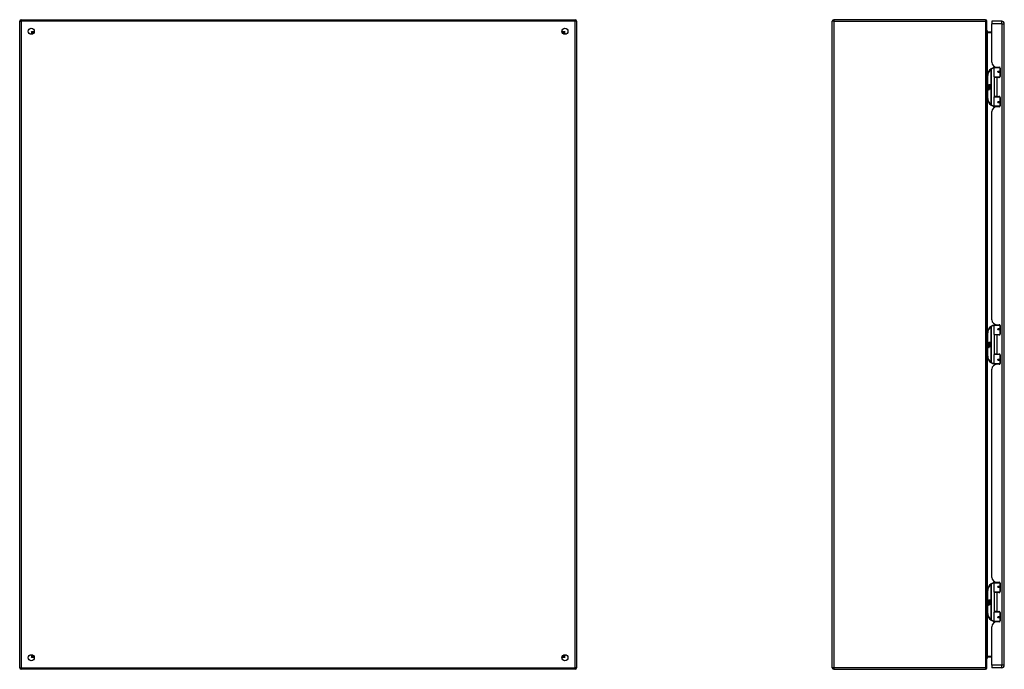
# Model space of a CAD drawing. Header units: inches. Extents: x 21 to 233, y 18 to 141.
# Tile 10 of 27: x 21 to 84, y 60 to 102. Entities that reach past the tile are written whole.
import ezdxf

# ---------------------------------------------------------------- set-up
doc = ezdxf.new("R2010")
doc.units = ezdxf.units.IN
doc.header["$MEASUREMENT"] = 0
doc.layers.add('Visible Edges(ANSI)', color=7, linetype='Continuous', lineweight=25)
doc.layers.add('Visible Tangent Edges(ANSI)', color=7, linetype='Continuous', lineweight=25)

msp = doc.modelspace()

# ---------------------------------------------------------------- linework, layer by layer
at = {"layer": 'Visible Edges(ANSI)'}
for p, q in [((20.722, 59.61), (20.722, 101.412)), ((20.821, 101.511), (56.623, 101.511)), ((56.722, 101.412), (56.722, 59.61)), ((73.253, 59.61), (73.253, 101.412)), ((83.154, 101.511), (73.352, 101.511)), ((83.253, 59.61), (83.253, 101.412)), ((83.573, 101.412), (83.573, 101.251)), ((84.212, 101.412), (83.573, 101.412)), ((83.573, 98.755), (83.573, 101.251)), ((84.373, 59.77), (84.373, 101.251)), ((21.589, 100.613), (21.589, 100.604)), ((21.629, 100.644), (21.62, 100.644)), ((55.825, 100.644), (55.816, 100.644)), ((55.856, 100.613), (55.856, 100.604)), ((83.573, 100.712), (83.284, 100.712)), ((83.299, 100.712), (83.299, 100.717)), ((56.74, 97.808), (56.74, 98.392)), ((83.708, 97.808), (83.708, 98.392)), ((83.728, 98.412), (84.058, 98.412)), ((83.833, 98.447), (83.833, 98.412)), ((83.885, 98.443), (84.051, 98.443)), ((83.959, 98.443), (83.959, 98.412)), ((83.975, 98.167), (83.976, 98.165)), ((83.981, 98.166), (83.976, 98.166)), ((84.068, 98.168), (83.981, 98.168)), ((83.981, 98.125), (84.068, 98.125)), ((83.983, 98.166), (83.983, 98.168)), ((83.984, 98.127), (83.984, 98.125)), ((84.103, 98.412), (84.058, 98.412)), ((84.068, 98.168), (84.11, 98.168)), ((84.11, 98.125), (84.068, 98.125)), ((84.102, 98.414), (84.102, 98.412)), ((84.11, 98.384), (84.11, 97.837)), ((56.725, 97.792), (56.722, 97.792)), ((83.283, 97.912), (83.283, 96.412)), ((84.062, 97.792), (83.724, 97.792)), ((83.896, 97.778), (83.728, 97.778)), ((83.728, 97.778), (83.728, 96.547)), ((83.801, 97.792), (83.801, 97.778)), ((84.051, 97.778), (83.896, 97.778)), ((83.991, 97.792), (83.991, 97.778)), ((84.062, 97.792), (84.09, 97.792)), ((83.324, 97.24), (83.371, 97.215)), ((83.37, 97.196), (83.324, 97.24)), ((83.338, 97.117), (83.366, 97.092)), ((83.338, 97.101), (83.338, 97.117)), ((83.358, 97.087), (83.338, 97.101)), ((83.338, 97.077), (83.358, 97.085)), ((83.338, 97.061), (83.338, 97.077)), ((83.366, 97.074), (83.338, 97.061)), ((83.338, 97.054), (83.393, 97.044)), ((83.338, 97.041), (83.338, 97.054)), ((83.361, 97.037), (83.338, 97.041)), ((83.338, 97.02), (83.373, 97.014)), ((83.338, 97.007), (83.338, 97.02)), ((83.361, 97.003), (83.338, 97.007)), ((83.338, 96.987), (83.373, 96.98)), ((83.338, 96.973), (83.338, 96.987)), ((83.372, 96.967), (83.338, 96.973)), ((83.35, 97.122), (83.341, 97.122)), ((83.356, 97.194), (83.37, 97.196)), ((83.4, 97.163), (83.356, 97.194)), ((83.358, 97.085), (83.358, 97.087)), ((83.362, 97.116), (83.362, 97.152)), ((83.366, 97.092), (83.393, 97.106)), ((83.393, 97.05), (83.366, 97.074)), ((83.371, 97.312), (83.404, 97.312)), ((83.371, 97.215), (83.371, 97.312)), ((83.371, 97.151), (83.371, 97.127)), ((83.393, 97.09), (83.374, 97.082)), ((83.374, 97.082), (83.374, 97.08)), ((83.374, 97.08), (83.393, 97.066)), ((83.375, 97.213), (83.404, 97.198)), ((83.404, 97.213), (83.375, 97.213)), ((83.378, 97.08), (83.396, 97.087)), ((83.476, 97.08), (83.378, 97.08)), ((83.383, 97.034), (83.383, 97.031)), ((83.393, 97.033), (83.383, 97.034)), ((83.385, 97.076), (83.476, 97.076)), ((83.396, 97.068), (83.385, 97.076)), ((83.388, 97.156), (83.4, 97.163)), ((83.389, 97.03), (83.396, 97.029)), ((83.393, 97.106), (83.393, 97.09)), ((83.393, 97.066), (83.393, 97.05)), ((83.393, 97.044), (83.393, 97.033)), ((83.404, 97.198), (83.394, 97.196)), ((83.394, 97.196), (83.422, 97.176)), ((83.426, 97.146), (83.396, 97.126)), ((83.396, 97.11), (83.475, 97.11)), ((83.396, 97.087), (83.396, 97.11)), ((83.396, 97.046), (83.396, 97.068)), ((83.476, 97.046), (83.396, 97.046)), ((83.396, 97.042), (83.476, 97.042)), ((83.396, 97.029), (83.396, 97.042)), ((83.476, 97.012), (83.397, 97.012)), ((83.404, 97.312), (83.404, 97.213)), ((83.408, 97.312), (83.44, 97.312)), ((83.408, 97.213), (83.408, 97.312)), ((83.44, 97.213), (83.408, 97.213)), ((83.422, 97.176), (83.476, 97.213)), ((83.475, 97.11), (83.426, 97.146)), ((83.44, 97.312), (83.44, 97.213)), ((83.444, 97.213), (83.444, 97.312)), ((83.444, 97.312), (83.476, 97.312)), ((83.476, 97.213), (83.444, 97.213)), ((83.476, 97.178), (83.45, 97.161)), ((83.45, 97.161), (83.476, 97.147)), ((83.476, 97.312), (83.476, 97.178)), ((83.476, 97.147), (83.476, 97.08)), ((83.476, 97.076), (83.476, 97.046)), ((83.476, 97.042), (83.476, 97.012)), ((56.722, 96.532), (56.725, 96.532)), ((56.74, 95.932), (56.74, 96.516)), ((83.708, 95.932), (83.708, 96.516)), ((83.724, 96.532), (84.062, 96.532)), ((83.896, 96.547), (83.728, 96.547)), ((83.801, 96.532), (83.801, 96.547)), ((83.896, 96.547), (84.051, 96.547)), ((83.975, 96.157), (83.976, 96.159)), ((83.976, 96.158), (83.981, 96.158)), ((84.068, 96.199), (83.981, 96.199)), ((83.981, 96.156), (84.068, 96.156)), ((83.983, 96.158), (83.983, 96.156)), ((83.984, 96.197), (83.984, 96.199)), ((83.991, 96.532), (83.991, 96.547)), ((84.09, 96.532), (84.062, 96.532)), ((84.068, 96.199), (84.11, 96.199)), ((84.11, 96.156), (84.068, 96.156)), ((84.11, 96.487), (84.11, 95.94)), ((83.573, 82.104), (83.573, 95.569)), ((84.058, 95.912), (83.728, 95.912)), ((83.833, 95.877), (83.833, 95.912)), ((84.051, 95.881), (83.885, 95.881)), ((83.959, 95.881), (83.959, 95.912)), ((84.058, 95.912), (84.103, 95.912)), ((84.102, 95.912), (84.102, 95.91)), ((56.74, 81.156), (56.74, 81.741)), ((83.708, 81.156), (83.708, 81.741)), ((83.728, 81.761), (84.058, 81.761)), ((83.833, 81.796), (83.833, 81.761)), ((83.885, 81.792), (84.051, 81.792)), ((83.959, 81.792), (83.959, 81.761)), ((83.975, 81.516), (83.976, 81.514)), ((83.981, 81.514), (83.976, 81.514)), ((84.068, 81.516), (83.981, 81.516)), ((83.981, 81.473), (84.068, 81.473)), ((83.983, 81.514), (83.983, 81.516)), ((83.984, 81.475), (83.984, 81.473)), ((84.103, 81.761), (84.058, 81.761)), ((84.068, 81.516), (84.11, 81.516)), ((84.11, 81.473), (84.068, 81.473)), ((84.102, 81.763), (84.102, 81.761)), ((84.11, 81.732), (84.11, 81.185)), ((56.725, 81.14), (56.722, 81.14)), ((83.283, 81.261), (83.283, 79.761)), ((84.062, 81.14), (83.724, 81.14)), ((83.896, 81.126), (83.728, 81.126)), ((83.728, 81.126), (83.728, 79.895)), ((83.801, 81.14), (83.801, 81.126)), ((84.051, 81.126), (83.896, 81.126)), ((83.991, 81.14), (83.991, 81.126)), ((84.062, 81.14), (84.09, 81.14)), ((83.324, 80.588), (83.371, 80.564)), ((83.37, 80.545), (83.324, 80.588)), ((83.338, 80.465), (83.366, 80.441)), ((83.338, 80.449), (83.338, 80.465)), ((83.358, 80.436), (83.338, 80.449)), ((83.338, 80.426), (83.358, 80.433)), ((83.338, 80.409), (83.338, 80.426)), ((83.366, 80.423), (83.338, 80.409)), ((83.338, 80.403), (83.393, 80.393)), ((83.338, 80.389), (83.338, 80.403)), ((83.361, 80.385), (83.338, 80.389)), ((83.338, 80.369), (83.373, 80.363)), ((83.338, 80.355), (83.338, 80.369)), ((83.361, 80.351), (83.338, 80.355)), ((83.338, 80.335), (83.373, 80.329)), ((83.338, 80.322), (83.338, 80.335)), ((83.372, 80.315), (83.338, 80.322)), ((83.35, 80.471), (83.341, 80.471)), ((83.356, 80.543), (83.37, 80.545)), ((83.4, 80.511), (83.356, 80.543)), ((83.358, 80.433), (83.358, 80.436)), ((83.362, 80.464), (83.362, 80.501)), ((83.366, 80.441), (83.393, 80.454)), ((83.393, 80.399), (83.366, 80.423)), ((83.371, 80.661), (83.404, 80.661)), ((83.371, 80.564), (83.371, 80.661)), ((83.371, 80.499), (83.371, 80.475)), ((83.393, 80.438), (83.374, 80.43)), ((83.374, 80.43), (83.374, 80.428)), ((83.374, 80.428), (83.393, 80.415)), ((83.375, 80.562), (83.404, 80.547)), ((83.404, 80.562), (83.375, 80.562)), ((83.378, 80.428), (83.396, 80.436)), ((83.476, 80.428), (83.378, 80.428)), ((83.383, 80.382), (83.383, 80.379)), ((83.393, 80.382), (83.383, 80.382)), ((83.385, 80.424), (83.476, 80.424)), ((83.396, 80.417), (83.385, 80.424)), ((83.388, 80.504), (83.4, 80.511)), ((83.389, 80.378), (83.396, 80.378)), ((83.393, 80.454), (83.393, 80.438)), ((83.393, 80.415), (83.393, 80.399)), ((83.393, 80.393), (83.393, 80.382)), ((83.404, 80.547), (83.394, 80.545)), ((83.394, 80.545), (83.422, 80.525)), ((83.426, 80.495), (83.396, 80.474)), ((83.396, 80.458), (83.475, 80.458)), ((83.396, 80.436), (83.396, 80.458)), ((83.396, 80.394), (83.396, 80.417)), ((83.476, 80.394), (83.396, 80.394)), ((83.396, 80.39), (83.476, 80.39)), ((83.396, 80.378), (83.396, 80.39)), ((83.476, 80.361), (83.397, 80.361)), ((83.404, 80.661), (83.404, 80.562)), ((83.408, 80.661), (83.44, 80.661)), ((83.408, 80.562), (83.408, 80.661)), ((83.44, 80.562), (83.408, 80.562)), ((83.422, 80.525), (83.476, 80.562)), ((83.475, 80.458), (83.426, 80.495)), ((83.44, 80.661), (83.44, 80.562)), ((83.444, 80.562), (83.444, 80.661)), ((83.444, 80.661), (83.476, 80.661)), ((83.476, 80.562), (83.444, 80.562)), ((83.476, 80.527), (83.45, 80.509)), ((83.45, 80.509), (83.476, 80.495)), ((83.476, 80.661), (83.476, 80.527)), ((83.476, 80.495), (83.476, 80.428)), ((83.476, 80.424), (83.476, 80.394)), ((83.476, 80.39), (83.476, 80.361)), ((56.722, 79.881), (56.725, 79.881)), ((56.74, 79.28), (56.74, 79.865)), ((83.708, 79.28), (83.708, 79.865)), ((83.724, 79.881), (84.062, 79.881)), ((83.896, 79.895), (83.728, 79.895)), ((83.801, 79.881), (83.801, 79.895)), ((83.896, 79.895), (84.051, 79.895)), ((83.991, 79.881), (83.991, 79.895)), ((84.09, 79.881), (84.062, 79.881)), ((84.11, 79.836), (84.11, 79.289)), ((84.058, 79.261), (83.728, 79.261)), ((83.833, 79.225), (83.833, 79.261)), ((84.051, 79.23), (83.885, 79.23)), ((83.959, 79.23), (83.959, 79.261)), ((83.975, 79.505), (83.976, 79.507)), ((83.976, 79.507), (83.981, 79.507)), ((84.068, 79.548), (83.981, 79.548)), ((83.981, 79.505), (84.068, 79.505)), ((83.983, 79.507), (83.983, 79.505)), ((83.984, 79.546), (83.984, 79.548)), ((84.058, 79.261), (84.103, 79.261)), ((84.068, 79.548), (84.11, 79.548)), ((84.11, 79.505), (84.068, 79.505)), ((84.102, 79.261), (84.102, 79.258)), ((83.573, 65.452), (83.573, 78.918)), ((56.74, 64.505), (56.74, 65.089)), ((83.708, 64.505), (83.708, 65.089)), ((83.728, 65.109), (84.058, 65.109)), ((83.833, 65.144), (83.833, 65.109)), ((83.885, 65.14), (84.051, 65.14)), ((83.959, 65.14), (83.959, 65.109)), ((84.103, 65.109), (84.058, 65.109)), ((84.102, 65.111), (84.102, 65.109)), ((84.11, 65.081), (84.11, 64.534)), ((56.725, 64.489), (56.722, 64.489)), ((83.283, 64.609), (83.283, 63.109)), ((84.062, 64.489), (83.724, 64.489)), ((83.896, 64.475), (83.728, 64.475)), ((83.728, 64.475), (83.728, 63.244)), ((83.801, 64.489), (83.801, 64.475)), ((84.051, 64.475), (83.896, 64.475)), ((83.975, 64.864), (83.976, 64.862)), ((83.981, 64.863), (83.976, 64.863)), ((84.068, 64.865), (83.981, 64.865)), ((83.981, 64.822), (84.068, 64.822)), ((83.983, 64.863), (83.983, 64.865)), ((83.984, 64.824), (83.984, 64.822)), ((83.991, 64.489), (83.991, 64.475)), ((84.062, 64.489), (84.09, 64.489)), ((84.068, 64.865), (84.11, 64.865)), ((84.11, 64.822), (84.068, 64.822)), ((83.324, 63.937), (83.371, 63.912)), ((83.37, 63.893), (83.324, 63.937)), ((83.338, 63.814), (83.366, 63.789)), ((83.338, 63.798), (83.338, 63.814)), ((83.358, 63.784), (83.338, 63.798)), ((83.338, 63.774), (83.358, 63.782)), ((83.338, 63.758), (83.338, 63.774)), ((83.366, 63.771), (83.338, 63.758)), ((83.338, 63.751), (83.393, 63.741)), ((83.338, 63.738), (83.338, 63.751)), ((83.361, 63.734), (83.338, 63.738)), ((83.338, 63.717), (83.373, 63.711)), ((83.338, 63.704), (83.338, 63.717)), ((83.361, 63.7), (83.338, 63.704)), ((83.338, 63.684), (83.373, 63.677)), ((83.338, 63.67), (83.338, 63.684)), ((83.372, 63.664), (83.338, 63.67)), ((83.35, 63.819), (83.341, 63.819)), ((83.356, 63.891), (83.37, 63.893)), ((83.4, 63.86), (83.356, 63.891)), ((83.358, 63.782), (83.358, 63.784)), ((83.362, 63.813), (83.362, 63.849)), ((83.366, 63.789), (83.393, 63.803)), ((83.393, 63.747), (83.366, 63.771)), ((83.371, 64.009), (83.404, 64.009)), ((83.371, 63.912), (83.371, 64.009)), ((83.371, 63.848), (83.371, 63.824)), ((83.393, 63.787), (83.374, 63.779)), ((83.374, 63.779), (83.374, 63.777)), ((83.374, 63.777), (83.393, 63.763)), ((83.375, 63.91), (83.404, 63.895)), ((83.404, 63.91), (83.375, 63.91)), ((83.378, 63.777), (83.396, 63.784)), ((83.476, 63.777), (83.378, 63.777)), ((83.383, 63.731), (83.383, 63.728)), ((83.393, 63.73), (83.383, 63.731)), ((83.385, 63.773), (83.476, 63.773)), ((83.396, 63.765), (83.385, 63.773)), ((83.388, 63.853), (83.4, 63.86)), ((83.389, 63.727), (83.396, 63.726)), ((83.393, 63.803), (83.393, 63.787)), ((83.393, 63.763), (83.393, 63.747)), ((83.393, 63.741), (83.393, 63.73)), ((83.404, 63.895), (83.394, 63.893)), ((83.394, 63.893), (83.422, 63.873)), ((83.426, 63.843), (83.396, 63.823)), ((83.396, 63.807), (83.475, 63.807)), ((83.396, 63.784), (83.396, 63.807)), ((83.396, 63.743), (83.396, 63.765)), ((83.476, 63.743), (83.396, 63.743)), ((83.396, 63.739), (83.476, 63.739)), ((83.396, 63.726), (83.396, 63.739)), ((83.476, 63.709), (83.397, 63.709)), ((83.404, 64.009), (83.404, 63.91)), ((83.408, 64.009), (83.44, 64.009)), ((83.408, 63.91), (83.408, 64.009)), ((83.44, 63.91), (83.408, 63.91)), ((83.422, 63.873), (83.476, 63.91)), ((83.475, 63.807), (83.426, 63.843)), ((83.44, 64.009), (83.44, 63.91)), ((83.444, 63.91), (83.444, 64.009)), ((83.444, 64.009), (83.476, 64.009)), ((83.476, 63.91), (83.444, 63.91)), ((83.476, 63.875), (83.45, 63.858)), ((83.45, 63.858), (83.476, 63.844)), ((83.476, 64.009), (83.476, 63.875)), ((83.476, 63.844), (83.476, 63.777)), ((83.476, 63.773), (83.476, 63.743)), ((83.476, 63.739), (83.476, 63.709)), ((56.722, 63.229), (56.725, 63.229)), ((56.74, 62.629), (56.74, 63.213)), ((83.708, 62.629), (83.708, 63.213)), ((83.724, 63.229), (84.062, 63.229)), ((83.896, 63.244), (83.728, 63.244)), ((83.801, 63.229), (83.801, 63.244)), ((83.896, 63.244), (84.051, 63.244)), ((83.991, 63.229), (83.991, 63.244)), ((84.09, 63.229), (84.062, 63.229)), ((84.11, 63.184), (84.11, 62.637)), ((84.058, 62.609), (83.728, 62.609)), ((83.833, 62.574), (83.833, 62.609)), ((84.051, 62.578), (83.885, 62.578)), ((83.959, 62.578), (83.959, 62.609)), ((83.975, 62.854), (83.976, 62.856)), ((83.976, 62.855), (83.981, 62.855)), ((84.068, 62.896), (83.981, 62.896)), ((83.981, 62.853), (84.068, 62.853)), ((83.983, 62.855), (83.983, 62.853)), ((83.984, 62.894), (83.984, 62.896)), ((84.058, 62.609), (84.103, 62.609)), ((84.068, 62.896), (84.11, 62.896)), ((84.11, 62.853), (84.068, 62.853)), ((84.102, 62.609), (84.102, 62.607)), ((83.573, 59.77), (83.573, 62.266)), ((21.589, 60.417), (21.589, 60.408)), ((21.62, 60.377), (21.629, 60.377)), ((55.816, 60.377), (55.825, 60.377)), ((55.856, 60.417), (55.856, 60.408)), ((83.284, 60.309), (83.573, 60.309)), ((83.299, 60.305), (83.299, 60.309)), ((56.623, 59.511), (20.821, 59.511)), ((73.352, 59.511), (83.154, 59.511)), ((83.573, 59.77), (83.573, 59.609)), ((84.212, 59.609), (83.573, 59.609))]:
    msp.add_line(p, q, dxfattribs=at)
at = {"layer": 'Visible Edges(ANSI)', "flags": 128}
for points in [[(83.284, 100.712), (83.282, 100.712), (83.28, 100.713), (83.277, 100.713), (83.275, 100.714), (83.273, 100.715), (83.271, 100.716), (83.269, 100.717), (83.267, 100.718), (83.265, 100.719), (83.264, 100.72), (83.262, 100.722), (83.261, 100.723), (83.26, 100.725), (83.259, 100.726), (83.258, 100.728), (83.257, 100.73), (83.256, 100.731), (83.255, 100.733), (83.255, 100.735), (83.254, 100.736), (83.254, 100.738), (83.254, 100.74), (83.254, 100.742), (83.253, 100.743)], [(83.715, 98.407), (83.715, 98.407), (83.715, 98.407), (83.715, 98.407), (83.714, 98.407), (83.714, 98.407), (83.714, 98.407), (83.714, 98.407), (83.713, 98.407), (83.713, 98.407), (83.713, 98.407), (83.713, 98.407), (83.712, 98.407), (83.712, 98.407), (83.712, 98.407), (83.712, 98.407), (83.711, 98.407), (83.711, 98.407), (83.711, 98.407), (83.711, 98.407), (83.711, 98.407), (83.71, 98.407), (83.71, 98.407), (83.71, 98.407), (83.71, 98.407)], [(83.981, 98.125), (83.978, 98.125), (83.975, 98.125), (83.973, 98.126), (83.97, 98.127), (83.968, 98.129), (83.966, 98.131), (83.964, 98.133), (83.962, 98.135), (83.961, 98.138), (83.96, 98.14), (83.959, 98.143), (83.959, 98.146), (83.959, 98.149), (83.96, 98.152), (83.961, 98.155), (83.962, 98.157), (83.964, 98.16), (83.966, 98.162), (83.968, 98.164), (83.97, 98.165), (83.973, 98.166), (83.975, 98.167), (83.978, 98.168), (83.981, 98.168)], [(84.028, 97.778), (84.03, 97.779), (84.033, 97.779), (84.035, 97.78), (84.038, 97.781), (84.04, 97.782), (84.043, 97.783), (84.045, 97.784), (84.048, 97.784), (84.05, 97.785), (84.053, 97.786), (84.056, 97.786), (84.058, 97.787), (84.061, 97.788), (84.063, 97.788), (84.066, 97.789), (84.068, 97.789), (84.071, 97.79), (84.074, 97.79), (84.076, 97.79), (84.079, 97.791), (84.081, 97.791), (84.084, 97.791), (84.087, 97.791), (84.089, 97.792)], [(83.981, 96.156), (83.978, 96.156), (83.975, 96.157), (83.973, 96.158), (83.97, 96.159), (83.968, 96.16), (83.966, 96.162), (83.964, 96.164), (83.962, 96.167), (83.961, 96.169), (83.96, 96.172), (83.959, 96.175), (83.959, 96.178), (83.959, 96.181), (83.96, 96.184), (83.961, 96.186), (83.962, 96.189), (83.964, 96.191), (83.966, 96.194), (83.968, 96.195), (83.97, 96.197), (83.973, 96.198), (83.975, 96.199), (83.978, 96.199), (83.981, 96.199)], [(84.089, 96.532), (84.087, 96.533), (84.084, 96.533), (84.081, 96.533), (84.079, 96.533), (84.076, 96.534), (84.074, 96.534), (84.071, 96.534), (84.068, 96.535), (84.066, 96.535), (84.063, 96.536), (84.061, 96.536), (84.058, 96.537), (84.056, 96.538), (84.053, 96.538), (84.05, 96.539), (84.048, 96.54), (84.045, 96.54), (84.043, 96.541), (84.04, 96.542), (84.038, 96.543), (84.035, 96.544), (84.033, 96.545), (84.03, 96.546), (84.028, 96.547)], [(83.71, 95.918), (83.71, 95.917), (83.71, 95.917), (83.71, 95.917), (83.711, 95.917), (83.711, 95.917), (83.711, 95.917), (83.711, 95.917), (83.711, 95.917), (83.712, 95.917), (83.712, 95.917), (83.712, 95.917), (83.712, 95.917), (83.713, 95.917), (83.713, 95.917), (83.713, 95.917), (83.713, 95.917), (83.714, 95.917), (83.714, 95.917), (83.714, 95.917), (83.714, 95.917), (83.715, 95.917), (83.715, 95.917), (83.715, 95.917), (83.715, 95.917)], [(83.715, 81.756), (83.715, 81.756), (83.715, 81.756), (83.715, 81.756), (83.714, 81.756), (83.714, 81.756), (83.714, 81.756), (83.714, 81.756), (83.713, 81.756), (83.713, 81.756), (83.713, 81.756), (83.713, 81.755), (83.712, 81.755), (83.712, 81.755), (83.712, 81.755), (83.712, 81.755), (83.711, 81.755), (83.711, 81.755), (83.711, 81.755), (83.711, 81.755), (83.711, 81.755), (83.71, 81.755), (83.71, 81.755), (83.71, 81.755), (83.71, 81.755)], [(83.981, 81.473), (83.978, 81.473), (83.975, 81.474), (83.973, 81.475), (83.97, 81.476), (83.968, 81.477), (83.966, 81.479), (83.964, 81.481), (83.962, 81.484), (83.961, 81.486), (83.96, 81.489), (83.959, 81.492), (83.959, 81.495), (83.959, 81.498), (83.96, 81.501), (83.961, 81.503), (83.962, 81.506), (83.964, 81.508), (83.966, 81.51), (83.968, 81.512), (83.97, 81.514), (83.973, 81.515), (83.975, 81.516), (83.978, 81.516), (83.981, 81.516)], [(84.028, 81.126), (84.03, 81.127), (84.033, 81.128), (84.035, 81.129), (84.038, 81.13), (84.04, 81.131), (84.043, 81.131), (84.045, 81.132), (84.048, 81.133), (84.05, 81.134), (84.053, 81.134), (84.056, 81.135), (84.058, 81.136), (84.061, 81.136), (84.063, 81.137), (84.066, 81.137), (84.068, 81.138), (84.071, 81.138), (84.074, 81.138), (84.076, 81.139), (84.079, 81.139), (84.081, 81.139), (84.084, 81.14), (84.087, 81.14), (84.089, 81.14)], [(84.089, 79.881), (84.087, 79.881), (84.084, 79.881), (84.081, 79.882), (84.079, 79.882), (84.076, 79.882), (84.074, 79.883), (84.071, 79.883), (84.068, 79.883), (84.066, 79.884), (84.063, 79.884), (84.061, 79.885), (84.058, 79.885), (84.056, 79.886), (84.053, 79.887), (84.05, 79.887), (84.048, 79.888), (84.045, 79.889), (84.043, 79.89), (84.04, 79.89), (84.038, 79.891), (84.035, 79.892), (84.033, 79.893), (84.03, 79.894), (84.028, 79.895)], [(83.71, 79.266), (83.71, 79.266), (83.71, 79.266), (83.71, 79.266), (83.711, 79.266), (83.711, 79.266), (83.711, 79.266), (83.711, 79.266), (83.711, 79.266), (83.712, 79.266), (83.712, 79.266), (83.712, 79.266), (83.712, 79.266), (83.713, 79.266), (83.713, 79.266), (83.713, 79.265), (83.713, 79.265), (83.714, 79.265), (83.714, 79.265), (83.714, 79.265), (83.714, 79.265), (83.715, 79.265), (83.715, 79.265), (83.715, 79.265), (83.715, 79.265)], [(83.981, 79.505), (83.978, 79.505), (83.975, 79.505), (83.973, 79.506), (83.97, 79.507), (83.968, 79.509), (83.966, 79.511), (83.964, 79.513), (83.962, 79.515), (83.961, 79.518), (83.96, 79.52), (83.959, 79.523), (83.959, 79.526), (83.959, 79.529), (83.96, 79.532), (83.961, 79.535), (83.962, 79.538), (83.964, 79.54), (83.966, 79.542), (83.968, 79.544), (83.97, 79.545), (83.973, 79.546), (83.975, 79.547), (83.978, 79.548), (83.981, 79.548)], [(83.715, 65.104), (83.715, 65.104), (83.715, 65.104), (83.715, 65.104), (83.714, 65.104), (83.714, 65.104), (83.714, 65.104), (83.714, 65.104), (83.713, 65.104), (83.713, 65.104), (83.713, 65.104), (83.713, 65.104), (83.712, 65.104), (83.712, 65.104), (83.712, 65.104), (83.712, 65.104), (83.711, 65.104), (83.711, 65.104), (83.711, 65.104), (83.711, 65.104), (83.711, 65.104), (83.71, 65.104), (83.71, 65.104), (83.71, 65.104), (83.71, 65.104)], [(83.981, 64.822), (83.978, 64.822), (83.975, 64.822), (83.973, 64.823), (83.97, 64.824), (83.968, 64.826), (83.966, 64.828), (83.964, 64.83), (83.962, 64.832), (83.961, 64.835), (83.96, 64.837), (83.959, 64.84), (83.959, 64.843), (83.959, 64.846), (83.96, 64.849), (83.961, 64.852), (83.962, 64.854), (83.964, 64.857), (83.966, 64.859), (83.968, 64.861), (83.97, 64.862), (83.973, 64.863), (83.975, 64.864), (83.978, 64.865), (83.981, 64.865)], [(84.028, 64.475), (84.03, 64.476), (84.033, 64.476), (84.035, 64.477), (84.038, 64.478), (84.04, 64.479), (84.043, 64.48), (84.045, 64.481), (84.048, 64.481), (84.05, 64.482), (84.053, 64.483), (84.056, 64.483), (84.058, 64.484), (84.061, 64.485), (84.063, 64.485), (84.066, 64.486), (84.068, 64.486), (84.071, 64.487), (84.074, 64.487), (84.076, 64.487), (84.079, 64.488), (84.081, 64.488), (84.084, 64.488), (84.087, 64.488), (84.089, 64.489)], [(84.089, 63.229), (84.087, 63.23), (84.084, 63.23), (84.081, 63.23), (84.079, 63.23), (84.076, 63.231), (84.074, 63.231), (84.071, 63.231), (84.068, 63.232), (84.066, 63.232), (84.063, 63.233), (84.061, 63.233), (84.058, 63.234), (84.056, 63.235), (84.053, 63.235), (84.05, 63.236), (84.048, 63.237), (84.045, 63.237), (84.043, 63.238), (84.04, 63.239), (84.038, 63.24), (84.035, 63.241), (84.033, 63.242), (84.03, 63.243), (84.028, 63.244)], [(83.71, 62.615), (83.71, 62.614), (83.71, 62.614), (83.71, 62.614), (83.711, 62.614), (83.711, 62.614), (83.711, 62.614), (83.711, 62.614), (83.711, 62.614), (83.712, 62.614), (83.712, 62.614), (83.712, 62.614), (83.712, 62.614), (83.713, 62.614), (83.713, 62.614), (83.713, 62.614), (83.713, 62.614), (83.714, 62.614), (83.714, 62.614), (83.714, 62.614), (83.714, 62.614), (83.715, 62.614), (83.715, 62.614), (83.715, 62.614), (83.715, 62.614)], [(83.981, 62.853), (83.978, 62.853), (83.975, 62.854), (83.973, 62.855), (83.97, 62.856), (83.968, 62.857), (83.966, 62.859), (83.964, 62.861), (83.962, 62.864), (83.961, 62.866), (83.96, 62.869), (83.959, 62.872), (83.959, 62.875), (83.959, 62.878), (83.96, 62.881), (83.961, 62.883), (83.962, 62.886), (83.964, 62.888), (83.966, 62.891), (83.968, 62.892), (83.97, 62.894), (83.973, 62.895), (83.975, 62.896), (83.978, 62.896), (83.981, 62.896)]]:
    msp.add_lwpolyline(points, dxfattribs=at)
at = {"layer": 'Visible Edges(ANSI)'}
for centre, radius in [((21.472, 100.761), 0.195), ((55.972, 100.761), 0.195), ((83.981, 98.146), 0.0197), ((83.981, 96.178), 0.0197), ((83.981, 81.495), 0.0197), ((83.981, 79.526), 0.0197), ((83.981, 64.843), 0.0197), ((83.981, 62.875), 0.0197), ((21.472, 60.261), 0.195), ((55.972, 60.261), 0.195)]:
    msp.add_circle(centre, radius, dxfattribs=at)
for centre, radius, start, end in [((20.821, 101.412), 0.099, 90, 180), ((56.623, 101.412), 0.099, 0, 90), ((73.352, 101.412), 0.099, 90, 180), ((83.154, 101.412), 0.099, 0, 90), ((84.212, 101.251), 0.161, 0, 90), ((21.62, 100.613), 0.031, 90, 180), ((55.825, 100.613), 0.031, 0, 90), ((55.824, 100.594), 0.031, 27.13306, 69.43649), ((83.141, 100.717), 0.157, 0, 44.50617), ((83.885, 98.755), 0.312, 180, 270), ((56.721, 98.392), 0.0197, 0, 84.67529), ((83.783, 97.912), 0.5, 122.23771, 180), ((83.783, 97.912), 0.5, 98.5081, 122.23771), ((83.728, 98.392), 0.0197, 90, 180), ((83.981, 98.146), 0.0217, 279.14701, 90), ((84.051, 98.384), 0.0591, 0, 90), ((56.725, 97.808), 0.0157, 270, 0), ((83.724, 97.808), 0.0157, 180, 270), ((84.051, 97.837), 0.0591, 270, 0), ((83.399, 97.14), 0.0607, 171.56052, 197.33425), ((83.358, 97.146), 0.0197, 86.56465, 171.56052), ((83.378, 97.134), 0.0307, 154.67838, 202.56091), ((83.359, 97.143), 0.0096, 73.52609, 154.67838), ((83.357, 97.126), 0.0398, 44.16843, 86.56465), ((83.353, 96.991), 0.0465, 57.59924, 80), ((83.353, 96.957), 0.0465, 58.55841, 80.82565), ((83.373, 97.141), 0.0282, 246.15553, 293.84447), ((83.369, 97.134), 0.0168, 19.37968, 82.99755), ((83.375, 97.135), 0.00955, 241.45471, 321.16516), ((83.378, 96.995), 0.0288, 259, 288.47479), ((83.375, 97.026), 0.0123, 260, 293.55712), ((83.375, 96.993), 0.0123, 259.9922, 293.54875), ((83.371, 97.02), 0.0126, 6.03001, 57.59924), ((83.371, 96.986), 0.0126, 6.10268, 57.60833), ((83.377, 97.02), 0.006, 293.55712, 6.03001), ((83.379, 97.028), 0.0288, 273.6169, 286.9928), ((83.37, 96.978), 0.0246, 359.6788, 63.95078), ((83.377, 96.987), 0.006, 293.54875, 6.10268), ((83.374, 97.136), 0.0109, 321.16516, 19.37968), ((83.37, 97.011), 0.024, 359.47765, 57.41137), ((83.378, 97.129), 0.0152, 293.84447, 355.08017), ((83.364, 97.133), 0.0299, 350.40854, 44.16843), ((83.384, 97.011), 0.0101, 286.9928, 359.47765), ((83.384, 96.978), 0.0105, 288.47479, 359.6788), ((83.364, 97.133), 0.033, 347.07905, 43.17854), ((83.373, 97.013), 0.024, 358.79525, 46.5849), ((56.725, 96.516), 0.0157, 0, 90), ((83.783, 96.412), 0.5, 180, 237.76229), ((83.724, 96.516), 0.0157, 90, 180), ((83.981, 96.178), 0.0217, 270, 80.85299), ((84.051, 96.487), 0.0591, 0, 90), ((56.721, 95.932), 0.0197, 275.32471, 0), ((83.783, 96.412), 0.5, 237.76229, 261.4919), ((83.885, 95.569), 0.312, 90, 180), ((83.728, 95.932), 0.0197, 180, 270), ((84.051, 95.94), 0.0591, 270, 0), ((56.721, 81.741), 0.0197, 0, 84.67529), ((83.783, 81.261), 0.5, 122.23771, 180), ((83.783, 81.261), 0.5, 98.5081, 122.23771), ((83.885, 82.104), 0.312, 180, 270), ((83.728, 81.741), 0.0197, 90, 180), ((83.981, 81.495), 0.0217, 279.14701, 90), ((84.051, 81.732), 0.0591, 0, 90), ((56.725, 81.156), 0.0157, 270, 0), ((83.724, 81.156), 0.0157, 180, 270), ((84.051, 81.185), 0.0591, 270, 0), ((83.399, 80.489), 0.0607, 171.56052, 197.33425), ((83.358, 80.495), 0.0197, 86.56465, 171.56052), ((83.378, 80.482), 0.0307, 154.67838, 202.56091), ((83.359, 80.491), 0.0096, 73.52609, 154.67838), ((83.357, 80.475), 0.0398, 44.16843, 86.56465), ((83.353, 80.34), 0.0465, 57.59924, 80), ((83.353, 80.306), 0.0465, 58.55841, 80.82565), ((83.373, 80.49), 0.0282, 246.15553, 293.84447), ((83.369, 80.482), 0.0168, 19.37968, 82.99755), ((83.375, 80.484), 0.00955, 241.45471, 321.16516), ((83.378, 80.343), 0.0288, 259, 288.47479), ((83.375, 80.375), 0.0123, 260, 293.55712), ((83.375, 80.341), 0.0123, 259.9922, 293.54875), ((83.371, 80.368), 0.0126, 6.03001, 57.59924), ((83.371, 80.335), 0.0126, 6.10268, 57.60833), ((83.377, 80.369), 0.006, 293.55712, 6.03001), ((83.379, 80.377), 0.0288, 273.6169, 286.9928), ((83.37, 80.326), 0.0246, 359.6788, 63.95078), ((83.377, 80.335), 0.006, 293.54875, 6.10268), ((83.374, 80.484), 0.0109, 321.16516, 19.37968), ((83.37, 80.359), 0.024, 359.47765, 57.41137), ((83.378, 80.478), 0.0152, 293.84447, 355.08017), ((83.364, 80.482), 0.0299, 350.40854, 44.16843), ((83.384, 80.359), 0.0101, 286.9928, 359.47765), ((83.384, 80.326), 0.0105, 288.47479, 359.6788), ((83.364, 80.482), 0.033, 347.07905, 43.17854), ((83.373, 80.361), 0.024, 358.79525, 46.5849), ((56.725, 79.865), 0.0157, 0, 90), ((83.783, 79.761), 0.5, 180, 237.76229), ((83.724, 79.865), 0.0157, 90, 180), ((84.051, 79.836), 0.0591, 0, 90), ((56.721, 79.28), 0.0197, 275.32471, 0), ((83.783, 79.761), 0.5, 237.76229, 261.4919), ((83.885, 78.918), 0.312, 90, 180), ((83.728, 79.28), 0.0197, 180, 270), ((83.981, 79.526), 0.0217, 270, 80.85299), ((84.051, 79.289), 0.0591, 270, 0), ((56.721, 65.089), 0.0197, 0, 84.67529), ((83.783, 64.609), 0.5, 122.23771, 180), ((83.783, 64.609), 0.5, 98.5081, 122.23771), ((83.885, 65.452), 0.312, 180, 270), ((83.728, 65.089), 0.0197, 90, 180), ((84.051, 65.081), 0.0591, 0, 90), ((56.725, 64.505), 0.0157, 270, 0), ((83.724, 64.505), 0.0157, 180, 270), ((83.981, 64.843), 0.0217, 279.14701, 90), ((84.051, 64.534), 0.0591, 270, 0), ((83.399, 63.837), 0.0607, 171.56052, 197.33425), ((83.358, 63.843), 0.0197, 86.56465, 171.56052), ((83.378, 63.831), 0.0307, 154.67838, 202.56091), ((83.359, 63.84), 0.0096, 73.52609, 154.67838), ((83.357, 63.823), 0.0398, 44.16843, 86.56465), ((83.353, 63.688), 0.0465, 57.59924, 80), ((83.353, 63.654), 0.0465, 58.55841, 80.82565), ((83.373, 63.838), 0.0282, 246.15553, 293.84447), ((83.369, 63.831), 0.0168, 19.37968, 82.99755), ((83.375, 63.832), 0.00955, 241.45471, 321.16516), ((83.378, 63.692), 0.0288, 259, 288.47479), ((83.375, 63.723), 0.0123, 260, 293.55712), ((83.375, 63.69), 0.0123, 259.9922, 293.54875), ((83.371, 63.717), 0.0126, 6.03001, 57.59924), ((83.371, 63.683), 0.0126, 6.10268, 57.60833), ((83.377, 63.717), 0.006, 293.55712, 6.03001), ((83.379, 63.725), 0.0288, 273.6169, 286.9928), ((83.37, 63.675), 0.0246, 359.6788, 63.95078), ((83.377, 63.684), 0.006, 293.54875, 6.10268), ((83.374, 63.833), 0.0109, 321.16516, 19.37968), ((83.37, 63.708), 0.024, 359.47765, 57.41137), ((83.378, 63.826), 0.0152, 293.84447, 355.08017), ((83.364, 63.83), 0.0299, 350.40854, 44.16843), ((83.384, 63.708), 0.0101, 286.9928, 359.47765), ((83.384, 63.675), 0.0105, 288.47479, 359.6788), ((83.364, 63.83), 0.033, 347.07905, 43.17854), ((83.373, 63.71), 0.024, 358.79525, 46.5849), ((56.725, 63.213), 0.0157, 0, 90), ((83.783, 63.109), 0.5, 180, 237.76229), ((83.724, 63.213), 0.0157, 90, 180), ((84.051, 63.184), 0.0591, 0, 90), ((56.721, 62.629), 0.0197, 275.32471, 0), ((83.783, 63.109), 0.5, 237.76229, 261.4919), ((83.885, 62.266), 0.312, 90, 180), ((83.728, 62.629), 0.0197, 180, 270), ((83.981, 62.875), 0.0217, 270, 80.85299), ((84.051, 62.637), 0.0591, 270, 0), ((21.62, 60.408), 0.031, 180, 270), ((55.825, 60.408), 0.031, 270, 0), ((55.824, 60.427), 0.031, 290.56351, 332.86694), ((83.284, 60.278), 0.031, 90, 180), ((83.141, 60.305), 0.157, 315.49383, 0), ((20.821, 59.61), 0.099, 180, 270), ((56.623, 59.61), 0.099, 270, 0), ((73.352, 59.61), 0.099, 180, 270), ((83.154, 59.61), 0.099, 270, 0), ((84.212, 59.77), 0.161, 270, 0)]:
    msp.add_arc(centre, radius, start, end, dxfattribs=at)
at = {"layer": 'Visible Tangent Edges(ANSI)'}
for p, q in [((20.722, 101.412), (20.821, 101.412)), ((20.821, 101.511), (20.821, 101.412)), ((20.821, 101.412), (20.821, 59.61)), ((56.623, 101.412), (20.821, 101.412)), ((56.623, 101.511), (56.623, 101.412)), ((56.623, 59.61), (56.623, 101.412)), ((56.722, 101.412), (56.623, 101.412)), ((73.352, 101.412), (73.253, 101.412)), ((73.352, 101.511), (73.352, 101.412)), ((73.352, 101.412), (83.154, 101.412)), ((73.352, 101.412), (73.352, 59.61)), ((83.154, 101.511), (83.154, 101.412)), ((83.154, 101.412), (83.154, 59.61)), ((83.253, 101.412), (83.154, 101.412)), ((84.212, 101.251), (83.573, 101.251)), ((84.212, 101.251), (84.212, 101.412)), ((84.212, 101.251), (84.212, 59.77)), ((84.212, 101.251), (84.373, 101.251)), ((21.49, 100.743), (21.62, 100.644)), ((21.589, 100.613), (21.49, 100.743)), ((21.49, 100.743), (21.667, 100.743)), ((21.49, 100.743), (21.49, 100.644)), ((21.49, 100.566), (21.49, 100.644)), ((55.778, 100.743), (55.955, 100.743)), ((55.824, 100.644), (55.824, 100.634)), ((55.825, 100.644), (55.955, 100.743)), ((55.955, 100.743), (55.856, 100.613)), ((55.955, 100.644), (55.955, 100.743)), ((55.955, 100.644), (55.955, 100.566)), ((83.268, 100.717), (83.299, 100.717)), ((83.284, 100.712), (83.284, 100.681)), ((83.284, 100.681), (83.573, 100.681)), ((83.284, 97.944), (83.284, 100.681)), ((56.74, 98.392), (56.722, 98.392)), ((83.517, 98.335), (83.527, 98.318)), ((83.527, 98.318), (83.527, 96.006)), ((83.527, 98.318), (83.531, 98.318)), ((83.531, 96.006), (83.531, 98.318)), ((84.077, 98.392), (83.708, 98.392)), ((83.985, 98.178), (84.077, 98.178)), ((84.077, 98.115), (83.985, 98.115)), ((84.071, 98.44), (84.071, 98.412)), ((84.077, 98.392), (84.109, 98.392)), ((84.077, 98.392), (84.077, 98.178)), ((84.11, 98.178), (84.077, 98.178)), ((84.077, 98.115), (84.077, 97.808)), ((84.077, 98.115), (84.11, 98.115)), ((56.722, 97.808), (56.74, 97.808)), ((83.283, 97.912), (83.303, 97.912)), ((83.303, 96.412), (83.303, 97.912)), ((83.708, 97.808), (84.077, 97.808)), ((83.716, 97.794), (83.716, 96.53)), ((83.896, 97.778), (83.896, 96.547)), ((84.071, 97.789), (84.071, 97.781)), ((84.102, 97.808), (84.077, 97.808)), ((56.74, 96.516), (56.722, 96.516)), ((83.303, 96.412), (83.283, 96.412)), ((83.284, 81.292), (83.284, 96.38)), ((84.077, 96.516), (83.708, 96.516)), ((83.985, 96.209), (84.077, 96.209)), ((84.077, 96.146), (83.985, 96.146)), ((84.071, 96.543), (84.071, 96.535)), ((84.077, 96.516), (84.102, 96.516)), ((84.077, 96.516), (84.077, 96.209)), ((84.11, 96.209), (84.077, 96.209)), ((84.077, 96.146), (84.077, 95.932)), ((84.077, 96.146), (84.11, 96.146)), ((56.722, 95.932), (56.74, 95.932)), ((83.527, 96.006), (83.517, 95.989)), ((83.531, 96.006), (83.527, 96.006)), ((83.708, 95.932), (84.077, 95.932)), ((84.071, 95.912), (84.071, 95.884)), ((84.109, 95.932), (84.077, 95.932)), ((56.74, 81.741), (56.722, 81.741)), ((83.517, 81.683), (83.527, 81.667)), ((83.527, 81.667), (83.527, 79.354)), ((83.527, 81.667), (83.531, 81.667)), ((83.531, 79.354), (83.531, 81.667)), ((84.077, 81.741), (83.708, 81.741)), ((83.985, 81.526), (84.077, 81.526)), ((84.071, 81.788), (84.071, 81.761)), ((84.077, 81.741), (84.109, 81.741)), ((84.077, 81.741), (84.077, 81.526)), ((84.11, 81.526), (84.077, 81.526)), ((56.722, 81.156), (56.74, 81.156)), ((83.283, 81.261), (83.303, 81.261)), ((83.303, 79.761), (83.303, 81.261)), ((83.708, 81.156), (84.077, 81.156)), ((83.716, 81.143), (83.716, 79.878)), ((83.896, 81.126), (83.896, 79.895)), ((84.077, 81.463), (83.985, 81.463)), ((84.071, 81.138), (84.071, 81.129)), ((84.077, 81.463), (84.077, 81.156)), ((84.077, 81.463), (84.11, 81.463)), ((84.102, 81.156), (84.077, 81.156)), ((56.74, 79.865), (56.722, 79.865)), ((83.303, 79.761), (83.283, 79.761)), ((83.284, 64.641), (83.284, 79.729)), ((84.077, 79.865), (83.708, 79.865)), ((84.071, 79.892), (84.071, 79.883)), ((84.077, 79.865), (84.102, 79.865)), ((84.077, 79.865), (84.077, 79.558)), ((56.722, 79.28), (56.74, 79.28)), ((83.527, 79.354), (83.517, 79.338)), ((83.531, 79.354), (83.527, 79.354)), ((83.708, 79.28), (84.077, 79.28)), ((83.985, 79.558), (84.077, 79.558)), ((84.077, 79.495), (83.985, 79.495)), ((84.071, 79.261), (84.071, 79.233)), ((84.11, 79.558), (84.077, 79.558)), ((84.077, 79.495), (84.077, 79.28)), ((84.077, 79.495), (84.11, 79.495)), ((84.109, 79.28), (84.077, 79.28)), ((56.74, 65.089), (56.722, 65.089)), ((83.517, 65.032), (83.527, 65.015)), ((83.527, 65.015), (83.527, 62.703)), ((83.527, 65.015), (83.531, 65.015)), ((83.531, 62.703), (83.531, 65.015)), ((84.077, 65.089), (83.708, 65.089)), ((84.071, 65.137), (84.071, 65.109)), ((84.077, 65.089), (84.109, 65.089)), ((84.077, 65.089), (84.077, 64.875)), ((56.722, 64.505), (56.74, 64.505)), ((83.283, 64.609), (83.303, 64.609)), ((83.303, 63.109), (83.303, 64.609)), ((83.708, 64.505), (84.077, 64.505)), ((83.716, 64.491), (83.716, 63.227)), ((83.896, 64.475), (83.896, 63.244)), ((83.985, 64.875), (84.077, 64.875)), ((84.077, 64.812), (83.985, 64.812)), ((84.071, 64.486), (84.071, 64.478)), ((84.11, 64.875), (84.077, 64.875)), ((84.077, 64.812), (84.077, 64.505)), ((84.077, 64.812), (84.11, 64.812)), ((84.102, 64.505), (84.077, 64.505)), ((56.74, 63.213), (56.722, 63.213)), ((83.303, 63.109), (83.283, 63.109)), ((83.284, 60.34), (83.284, 63.077)), ((84.077, 63.213), (83.708, 63.213)), ((84.071, 63.24), (84.071, 63.232)), ((84.077, 63.213), (84.102, 63.213)), ((84.077, 63.213), (84.077, 62.906)), ((56.722, 62.629), (56.74, 62.629)), ((83.527, 62.703), (83.517, 62.686)), ((83.531, 62.703), (83.527, 62.703)), ((83.708, 62.629), (84.077, 62.629)), ((83.985, 62.906), (84.077, 62.906)), ((84.077, 62.843), (83.985, 62.843)), ((84.071, 62.609), (84.071, 62.581)), ((84.11, 62.906), (84.077, 62.906)), ((84.077, 62.843), (84.077, 62.629)), ((84.077, 62.843), (84.11, 62.843)), ((84.109, 62.629), (84.077, 62.629)), ((21.49, 60.377), (21.49, 60.455)), ((21.49, 60.278), (21.589, 60.408)), ((21.62, 60.377), (21.49, 60.278)), ((21.49, 60.377), (21.49, 60.278)), ((21.667, 60.278), (21.49, 60.278)), ((55.955, 60.278), (55.778, 60.278)), ((55.824, 60.377), (55.824, 60.387)), ((55.955, 60.278), (55.825, 60.377)), ((55.856, 60.408), (55.955, 60.278)), ((55.955, 60.455), (55.955, 60.377)), ((55.955, 60.278), (55.955, 60.377)), ((83.27, 60.305), (83.299, 60.305)), ((83.573, 60.34), (83.284, 60.34)), ((83.284, 60.309), (83.284, 60.34)), ((20.722, 59.61), (20.821, 59.61)), ((20.821, 59.61), (56.623, 59.61)), ((20.821, 59.511), (20.821, 59.61)), ((56.722, 59.61), (56.623, 59.61)), ((56.623, 59.511), (56.623, 59.61)), ((73.352, 59.61), (73.253, 59.61)), ((83.154, 59.61), (73.352, 59.61)), ((73.352, 59.61), (73.352, 59.511)), ((83.154, 59.61), (83.154, 59.511)), ((83.154, 59.61), (83.253, 59.61)), ((84.212, 59.77), (83.573, 59.77)), ((84.373, 59.77), (84.212, 59.77)), ((84.212, 59.609), (84.212, 59.77))]:
    msp.add_line(p, q, dxfattribs=at)
at = {"layer": 'Visible Tangent Edges(ANSI)', "flags": 128}
for points in [[(83.253, 100.743), (83.254, 100.74), (83.254, 100.736), (83.254, 100.733), (83.254, 100.73), (83.255, 100.726), (83.255, 100.723), (83.256, 100.719), (83.257, 100.716), (83.258, 100.713), (83.259, 100.71), (83.26, 100.706), (83.261, 100.703), (83.262, 100.7), (83.264, 100.698), (83.265, 100.695), (83.267, 100.692), (83.269, 100.69), (83.271, 100.688), (83.273, 100.686), (83.275, 100.684), (83.277, 100.683), (83.28, 100.682), (83.282, 100.682), (83.284, 100.681)], [(83.985, 98.178), (83.981, 98.178), (83.977, 98.177), (83.973, 98.176), (83.969, 98.174), (83.966, 98.172), (83.962, 98.169), (83.959, 98.166), (83.957, 98.163), (83.955, 98.159), (83.953, 98.155), (83.952, 98.151), (83.952, 98.146), (83.952, 98.142), (83.953, 98.138), (83.955, 98.134), (83.957, 98.13), (83.96, 98.126), (83.963, 98.123), (83.966, 98.121), (83.97, 98.119), (83.973, 98.117), (83.977, 98.116), (83.981, 98.115), (83.985, 98.115)], [(84.089, 97.792), (84.085, 97.792), (84.081, 97.791), (84.077, 97.791), (84.073, 97.791), (84.069, 97.791), (84.065, 97.79), (84.06, 97.79), (84.056, 97.79), (84.052, 97.789), (84.048, 97.789), (84.044, 97.788), (84.04, 97.788), (84.036, 97.787), (84.032, 97.787), (84.027, 97.786), (84.023, 97.785), (84.019, 97.785), (84.015, 97.784), (84.011, 97.783), (84.007, 97.782), (84.003, 97.781), (83.999, 97.78), (83.995, 97.779), (83.991, 97.778)], [(83.985, 96.209), (83.981, 96.209), (83.977, 96.208), (83.973, 96.207), (83.97, 96.205), (83.966, 96.203), (83.963, 96.201), (83.96, 96.198), (83.957, 96.194), (83.955, 96.19), (83.953, 96.186), (83.952, 96.182), (83.952, 96.178), (83.952, 96.174), (83.953, 96.169), (83.955, 96.165), (83.957, 96.161), (83.959, 96.158), (83.962, 96.155), (83.966, 96.152), (83.969, 96.15), (83.973, 96.148), (83.977, 96.147), (83.981, 96.147), (83.985, 96.146)], [(83.991, 96.546), (83.995, 96.545), (83.999, 96.544), (84.003, 96.543), (84.007, 96.542), (84.011, 96.541), (84.015, 96.54), (84.019, 96.539), (84.023, 96.539), (84.027, 96.538), (84.032, 96.537), (84.036, 96.537), (84.04, 96.536), (84.044, 96.536), (84.048, 96.535), (84.052, 96.535), (84.056, 96.534), (84.06, 96.534), (84.065, 96.534), (84.069, 96.533), (84.073, 96.533), (84.077, 96.533), (84.081, 96.533), (84.085, 96.532), (84.089, 96.532)], [(83.985, 81.526), (83.981, 81.526), (83.977, 81.525), (83.973, 81.524), (83.969, 81.522), (83.966, 81.52), (83.962, 81.518), (83.959, 81.515), (83.957, 81.511), (83.955, 81.507), (83.953, 81.503), (83.952, 81.499), (83.952, 81.495), (83.952, 81.49), (83.953, 81.486), (83.955, 81.482), (83.957, 81.478), (83.96, 81.475), (83.963, 81.472), (83.966, 81.469), (83.97, 81.467), (83.973, 81.465), (83.977, 81.464), (83.981, 81.464), (83.985, 81.463)], [(84.089, 81.14), (84.085, 81.14), (84.081, 81.14), (84.077, 81.14), (84.073, 81.14), (84.069, 81.139), (84.065, 81.139), (84.06, 81.139), (84.056, 81.138), (84.052, 81.138), (84.048, 81.137), (84.044, 81.137), (84.04, 81.136), (84.036, 81.136), (84.032, 81.135), (84.027, 81.134), (84.023, 81.134), (84.019, 81.133), (84.015, 81.132), (84.011, 81.131), (84.007, 81.131), (84.003, 81.13), (83.999, 81.129), (83.995, 81.128), (83.991, 81.127)], [(83.991, 79.894), (83.995, 79.893), (83.999, 79.892), (84.003, 79.891), (84.007, 79.89), (84.011, 79.89), (84.015, 79.889), (84.019, 79.888), (84.023, 79.887), (84.027, 79.887), (84.032, 79.886), (84.036, 79.885), (84.04, 79.885), (84.044, 79.884), (84.048, 79.884), (84.052, 79.883), (84.056, 79.883), (84.06, 79.882), (84.065, 79.882), (84.069, 79.882), (84.073, 79.881), (84.077, 79.881), (84.081, 79.881), (84.085, 79.881), (84.089, 79.881)], [(83.985, 79.558), (83.981, 79.558), (83.977, 79.557), (83.973, 79.556), (83.97, 79.554), (83.966, 79.552), (83.963, 79.549), (83.96, 79.546), (83.957, 79.543), (83.955, 79.539), (83.953, 79.535), (83.952, 79.531), (83.952, 79.526), (83.952, 79.522), (83.953, 79.518), (83.955, 79.514), (83.957, 79.51), (83.959, 79.506), (83.962, 79.503), (83.966, 79.501), (83.969, 79.499), (83.973, 79.497), (83.977, 79.496), (83.981, 79.495), (83.985, 79.495)], [(83.985, 64.875), (83.981, 64.875), (83.977, 64.874), (83.973, 64.873), (83.969, 64.871), (83.966, 64.869), (83.962, 64.866), (83.959, 64.863), (83.957, 64.86), (83.955, 64.856), (83.953, 64.852), (83.952, 64.848), (83.952, 64.843), (83.952, 64.839), (83.953, 64.835), (83.955, 64.831), (83.957, 64.827), (83.96, 64.823), (83.963, 64.82), (83.966, 64.818), (83.97, 64.816), (83.973, 64.814), (83.977, 64.813), (83.981, 64.812), (83.985, 64.812)], [(84.089, 64.489), (84.085, 64.489), (84.081, 64.488), (84.077, 64.488), (84.073, 64.488), (84.069, 64.488), (84.065, 64.487), (84.06, 64.487), (84.056, 64.487), (84.052, 64.486), (84.048, 64.486), (84.044, 64.485), (84.04, 64.485), (84.036, 64.484), (84.032, 64.484), (84.027, 64.483), (84.023, 64.482), (84.019, 64.482), (84.015, 64.481), (84.011, 64.48), (84.007, 64.479), (84.003, 64.478), (83.999, 64.477), (83.995, 64.476), (83.991, 64.475)], [(83.991, 63.243), (83.995, 63.242), (83.999, 63.241), (84.003, 63.24), (84.007, 63.239), (84.011, 63.238), (84.015, 63.237), (84.019, 63.236), (84.023, 63.236), (84.027, 63.235), (84.032, 63.234), (84.036, 63.234), (84.04, 63.233), (84.044, 63.233), (84.048, 63.232), (84.052, 63.232), (84.056, 63.231), (84.06, 63.231), (84.065, 63.231), (84.069, 63.23), (84.073, 63.23), (84.077, 63.23), (84.081, 63.23), (84.085, 63.229), (84.089, 63.229)], [(83.985, 62.906), (83.981, 62.906), (83.977, 62.905), (83.973, 62.904), (83.97, 62.902), (83.966, 62.9), (83.963, 62.898), (83.96, 62.895), (83.957, 62.891), (83.955, 62.887), (83.953, 62.883), (83.952, 62.879), (83.952, 62.875), (83.952, 62.871), (83.953, 62.866), (83.955, 62.862), (83.957, 62.858), (83.959, 62.855), (83.962, 62.852), (83.966, 62.849), (83.969, 62.847), (83.973, 62.845), (83.977, 62.844), (83.981, 62.844), (83.985, 62.843)]]:
    msp.add_lwpolyline(points, dxfattribs=at)
at = {"layer": 'Visible Tangent Edges(ANSI)'}
for centre, start, end in [((83.783, 97.912), 122.23771, 180), ((83.787, 97.912), 99.43485, 122.23771), ((83.783, 96.412), 180, 237.76229), ((83.787, 96.412), 237.76229, 260.56515), ((83.783, 81.261), 122.23771, 180), ((83.787, 81.261), 99.43485, 122.23771), ((83.783, 79.761), 180, 237.76229), ((83.787, 79.761), 237.76229, 260.56515), ((83.783, 64.609), 122.23771, 180), ((83.787, 64.609), 99.43485, 122.23771), ((83.783, 63.109), 180, 237.76229), ((83.787, 63.109), 237.76229, 260.56515)]:
    msp.add_arc(centre, 0.48, start, end, dxfattribs=at)
for centre, major_axis, ratio, start_param, end_param in [((83.527, 98.318), (-0.0105, 0.0167), 0.161367, 4.610972, 6.283185), ((83.712, 98.387), (-0.0029, 0.0195), 0.187781, 5.698095, 6.283185), ((83.981, 98.178), (0, -0.00984), 0.476565, 0, 1.570796), ((83.981, 98.115), (0, 0.00984), 0.476565, 4.712389, 6.283185), ((84.058, 98.392), (0, 0.0197), 0.965926, 4.712389, 6.283185), ((84.068, 98.178), (0, -0.00984), 0.965926, 0, 1.570796), ((84.068, 98.115), (0, 0.00984), 0.965926, 4.712389, 6.283185), ((84.062, 97.808), (0, -0.0157), 0.965926, 0, 1.570796), ((83.981, 96.209), (0, -0.00984), 0.476565, 0, 1.570796), ((83.981, 96.146), (0, 0.00984), 0.476565, 4.712389, 6.283185), ((84.062, 96.516), (0, 0.0157), 0.965926, 4.712389, 6.283185), ((84.068, 96.209), (0, -0.00984), 0.965926, 0, 1.570796), ((84.068, 96.146), (0, 0.00984), 0.965926, 4.712389, 6.283185), ((83.527, 96.006), (-0.0105, -0.0167), 0.161367, 0, 1.672214), ((83.712, 95.937), (-0.0029, -0.0195), 0.187781, 0, 0.58509), ((84.058, 95.932), (0, -0.0197), 0.965926, 0, 1.570796), ((83.527, 81.667), (-0.0105, 0.0167), 0.161367, 4.610972, 6.283185), ((83.712, 81.736), (-0.0029, 0.0195), 0.187781, 5.698095, 6.283185), ((83.981, 81.526), (0, -0.00984), 0.476565, 0, 1.570796), ((83.981, 81.463), (0, 0.00984), 0.476565, 4.712389, 6.283185), ((84.058, 81.741), (0, 0.0197), 0.965926, 4.712389, 6.283185), ((84.068, 81.526), (0, -0.00984), 0.965926, 0, 1.570796), ((84.068, 81.463), (0, 0.00984), 0.965926, 4.712389, 6.283185), ((84.062, 81.156), (0, -0.0157), 0.965926, 0, 1.570796), ((84.062, 79.865), (0, 0.0157), 0.965926, 4.712389, 6.283185), ((83.527, 79.354), (-0.0105, -0.0167), 0.161367, 0, 1.672214), ((83.712, 79.285), (-0.0029, -0.0195), 0.187781, 0, 0.58509), ((83.981, 79.558), (0, -0.00984), 0.476565, 0, 1.570796), ((83.981, 79.495), (0, 0.00984), 0.476565, 4.712389, 6.283185), ((84.058, 79.28), (0, -0.0197), 0.965926, 0, 1.570796), ((84.068, 79.558), (0, -0.00984), 0.965926, 0, 1.570796), ((84.068, 79.495), (0, 0.00984), 0.965926, 4.712389, 6.283185), ((83.527, 65.015), (-0.0105, 0.0167), 0.161367, 4.610972, 6.283185), ((83.712, 65.084), (-0.0029, 0.0195), 0.187781, 5.698095, 6.283185), ((84.058, 65.089), (0, 0.0197), 0.965926, 4.712389, 6.283185), ((83.981, 64.875), (0, -0.00984), 0.476565, 0, 1.570796), ((83.981, 64.812), (0, 0.00984), 0.476565, 4.712389, 6.283185), ((84.062, 64.505), (0, -0.0157), 0.965926, 0, 1.570796), ((84.068, 64.875), (0, -0.00984), 0.965926, 0, 1.570796), ((84.068, 64.812), (0, 0.00984), 0.965926, 4.712389, 6.283185), ((84.062, 63.213), (0, 0.0157), 0.965926, 4.712389, 6.283185), ((83.527, 62.703), (-0.0105, -0.0167), 0.161367, 0, 1.672214), ((83.712, 62.634), (-0.0029, -0.0195), 0.187781, 0, 0.58509), ((83.981, 62.906), (0, -0.00984), 0.476565, 0, 1.570796), ((83.981, 62.843), (0, 0.00984), 0.476565, 4.712389, 6.283185), ((84.058, 62.629), (0, -0.0197), 0.965926, 0, 1.570796), ((84.068, 62.906), (0, -0.00984), 0.965926, 0, 1.570796), ((84.068, 62.843), (0, 0.00984), 0.965926, 4.712389, 6.283185), ((83.284, 60.278), (0, 0.062), 0.5, 0, 1.570796)]:
    msp.add_ellipse(centre, major_axis=major_axis, ratio=ratio, start_param=start_param, end_param=end_param, dxfattribs=at)

doc.saveas('drawing.dxf')
